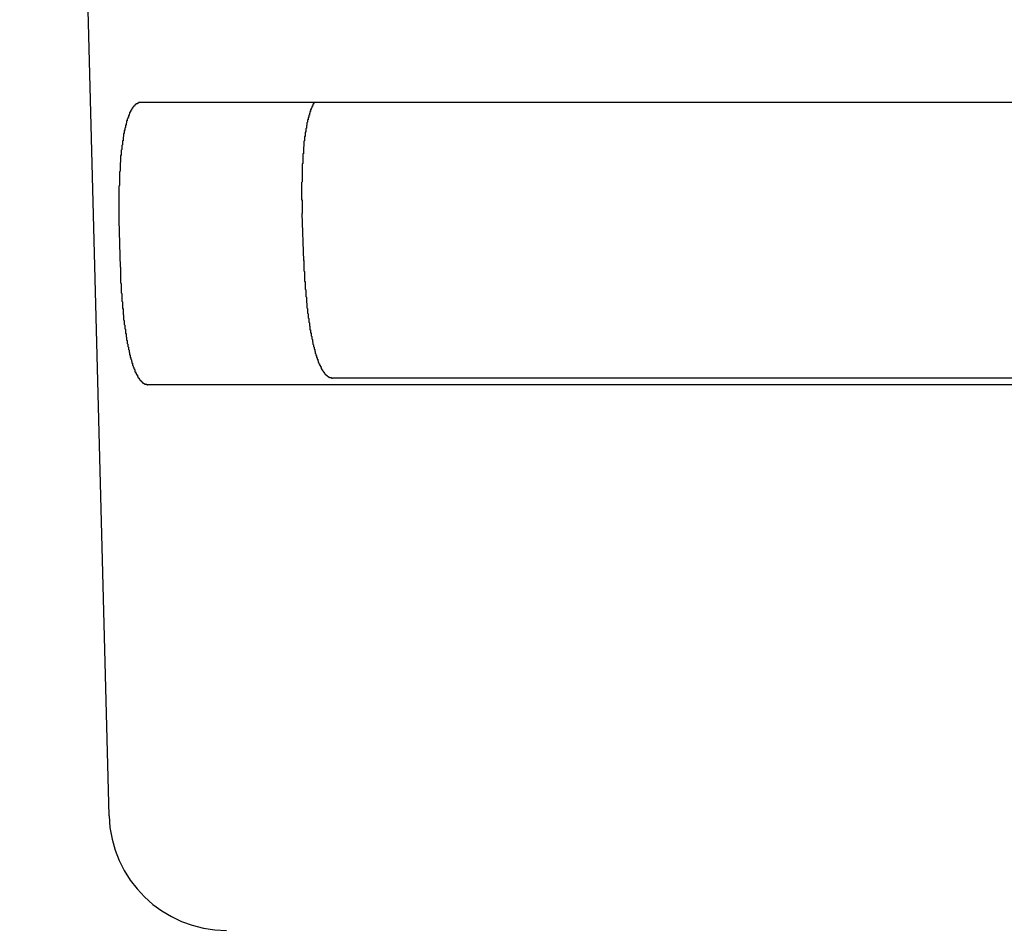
# Model space of a CAD drawing. Extents: x 85.2 to 97.4, y 23.1 to 30.3.
# Tile 29 of 43: x 92.823 to 92.988, y 24.448 to 24.601. Entities that reach past the tile are written whole.
import ezdxf

# ---------------------------------------------------------------- set-up
doc = ezdxf.new("R2010")
doc.units = 0
doc.header["$LTSCALE"] = 0.5
doc.layers.add('BODY', color=1, linetype='CONTINUOUS')

msp = doc.modelspace()

# ---------------------------------------------------------------- linework, layer by layer
at = {"layer": 'BODY'}
for p, q in [((92.83837, 24.46728), (92.8234, 25.03918)), ((93.39269, 24.5868), (92.84364, 24.5868)), ((92.84025, 24.55919), (92.84005, 24.56709)), ((92.87098, 24.56028), (92.87071, 24.56818)), ((93.36052, 24.54063), (92.87582, 24.54063)), ((92.84484, 24.53954), (93.39149, 24.53954))]:
    msp.add_line(p, q, dxfattribs=at)
for points in [[(92.8436, 24.5868, 0), (92.8436, 24.5868, 0), (92.8436, 24.5868, 0), (92.8436, 24.5868, 0), (92.8436, 24.5868, 0), (92.8435, 24.5868, 0), (92.8435, 24.5868, 0), (92.8435, 24.5868, 0), (92.8435, 24.5868, 0), (92.8435, 24.5868, 0), (92.8435, 24.5868, 0), (92.8434, 24.5868, 0), (92.8434, 24.5868, 0), (92.8434, 24.5868, 0), (92.8434, 24.5868, 0), (92.8434, 24.5868, 0), (92.8433, 24.5868, 0), (92.8433, 24.5867, 0), (92.8433, 24.5867, 0), (92.8433, 24.5867, 0), (92.8433, 24.5867, 0), (92.8432, 24.5867, 0), (92.8432, 24.5867, 0), (92.8432, 24.5867, 0), (92.8432, 24.5867, 0), (92.8432, 24.5867, 0), (92.8431, 24.5867, 0), (92.8431, 24.5867, 0), (92.8431, 24.5867, 0), (92.8431, 24.5867, 0), (92.8431, 24.5866, 0), (92.8431, 24.5866, 0), (92.843, 24.5866, 0), (92.843, 24.5866, 0), (92.843, 24.5866, 0), (92.843, 24.5866, 0), (92.843, 24.5866, 0), (92.8429, 24.5866, 0), (92.8429, 24.5866, 0), (92.8429, 24.5865, 0), (92.8429, 24.5865, 0), (92.8429, 24.5865, 0), (92.8429, 24.5865, 0), (92.8428, 24.5865, 0), (92.8428, 24.5865, 0), (92.8428, 24.5865, 0), (92.8428, 24.5864, 0), (92.8428, 24.5864, 0), (92.8427, 24.5864, 0), (92.8427, 24.5864, 0), (92.8427, 24.5864, 0), (92.8427, 24.5864, 0), (92.8427, 24.5864, 0), (92.8427, 24.5863, 0), (92.8426, 24.5863, 0), (92.8426, 24.5863, 0), (92.8426, 24.5863, 0), (92.8426, 24.5863, 0), (92.8426, 24.5862, 0), (92.8426, 24.5862, 0), (92.8425, 24.5862, 0), (92.8425, 24.5862, 0), (92.8425, 24.5862, 0), (92.8425, 24.5861, 0), (92.8425, 24.5861, 0), (92.8425, 24.5861, 0), (92.8424, 24.5861, 0), (92.8424, 24.5861, 0), (92.8424, 24.586, 0), (92.8424, 24.586, 0), (92.8424, 24.586, 0), (92.8424, 24.586, 0), (92.8423, 24.5859, 0), (92.8423, 24.5859, 0), (92.8423, 24.5859, 0), (92.8423, 24.5859, 0), (92.8423, 24.5859, 0), (92.8423, 24.5858, 0), (92.8422, 24.5858, 0), (92.8422, 24.5858, 0), (92.8422, 24.5857, 0), (92.8422, 24.5857, 0), (92.8422, 24.5857, 0), (92.8422, 24.5857, 0), (92.8421, 24.5856, 0), (92.8421, 24.5856, 0), (92.8421, 24.5856, 0), (92.8421, 24.5856, 0), (92.8421, 24.5855, 0), (92.8421, 24.5855, 0), (92.842, 24.5855, 0), (92.842, 24.5854, 0), (92.842, 24.5854, 0), (92.842, 24.5854, 0), (92.842, 24.5854, 0), (92.842, 24.5853, 0), (92.842, 24.5853, 0), (92.8419, 24.5853, 0), (92.8419, 24.5852, 0), (92.8419, 24.5852, 0), (92.8419, 24.5852, 0), (92.8419, 24.5851, 0), (92.8419, 24.5851, 0), (92.8418, 24.5851, 0), (92.8418, 24.585, 0), (92.8418, 24.585, 0), (92.8418, 24.585, 0), (92.8418, 24.5849, 0), (92.8418, 24.5849, 0), (92.8418, 24.5849, 0), (92.8417, 24.5848, 0), (92.8417, 24.5848, 0), (92.8417, 24.5848, 0), (92.8417, 24.5847, 0), (92.8417, 24.5847, 0), (92.8417, 24.5847, 0), (92.8417, 24.5846, 0), (92.8416, 24.5846, 0), (92.8416, 24.5845, 0), (92.8416, 24.5845, 0), (92.8416, 24.5845, 0), (92.8416, 24.5844, 0), (92.8416, 24.5844, 0), (92.8416, 24.5843, 0), (92.8415, 24.5843, 0), (92.8415, 24.5843, 0), (92.8415, 24.5842, 0), (92.8415, 24.5842, 0), (92.8415, 24.5842, 0), (92.8415, 24.5841, 0), (92.8415, 24.5841, 0), (92.8414, 24.584, 0), (92.8414, 24.584, 0), (92.8414, 24.5839, 0), (92.8414, 24.5839, 0), (92.8414, 24.5839, 0), (92.8414, 24.5838, 0), (92.8414, 24.5838, 0), (92.8414, 24.5837, 0), (92.8413, 24.5837, 0), (92.8413, 24.5836, 0), (92.8413, 24.5836, 0), (92.8413, 24.5836, 0), (92.8413, 24.5835, 0), (92.8413, 24.5835, 0), (92.8413, 24.5834, 0), (92.8413, 24.5834, 0), (92.8412, 24.5833, 0), (92.8412, 24.5833, 0), (92.8412, 24.5832, 0), (92.8412, 24.5832, 0), (92.8412, 24.5831, 0), (92.8412, 24.5831, 0), (92.8412, 24.5831, 0), (92.8412, 24.583, 0), (92.8411, 24.583, 0), (92.8411, 24.5829, 0), (92.8411, 24.5829, 0), (92.8411, 24.5828, 0), (92.8411, 24.5828, 0), (92.8411, 24.5827, 0), (92.8411, 24.5827, 0), (92.8411, 24.5826, 0), (92.8411, 24.5826, 0), (92.841, 24.5825, 0), (92.841, 24.5825, 0), (92.841, 24.5824, 0), (92.841, 24.5824, 0), (92.841, 24.5823, 0), (92.841, 24.5823, 0), (92.841, 24.5822, 0), (92.841, 24.5822, 0), (92.841, 24.5821, 0), (92.8409, 24.5821, 0), (92.8409, 24.582, 0), (92.8409, 24.5819, 0), (92.8409, 24.5819, 0), (92.8409, 24.5818, 0), (92.8409, 24.5818, 0), (92.8409, 24.5817, 0), (92.8409, 24.5817, 0), (92.8409, 24.5816, 0), (92.8408, 24.5816, 0), (92.8408, 24.5815, 0), (92.8408, 24.5815, 0), (92.8408, 24.5814, 0), (92.8408, 24.5813, 0), (92.8408, 24.5813, 0), (92.8408, 24.5812, 0), (92.8408, 24.5812, 0), (92.8408, 24.5811, 0), (92.8408, 24.5811, 0), (92.8407, 24.581, 0), (92.8407, 24.581, 0), (92.8407, 24.5809, 0), (92.8407, 24.5808, 0), (92.8407, 24.5808, 0), (92.8407, 24.5807, 0), (92.8407, 24.5807, 0), (92.8407, 24.5806, 0), (92.8407, 24.5805, 0), (92.8407, 24.5805, 0), (92.8407, 24.5804, 0), (92.8406, 24.5804, 0), (92.8406, 24.5803, 0), (92.8406, 24.5802, 0), (92.8406, 24.5802, 0), (92.8406, 24.5801, 0), (92.8406, 24.5801, 0), (92.8406, 24.58, 0), (92.8406, 24.5799, 0), (92.8406, 24.5799, 0), (92.8406, 24.5798, 0), (92.8406, 24.5798, 0), (92.8406, 24.5797, 0), (92.8405, 24.5796, 0), (92.8405, 24.5796, 0), (92.8405, 24.5795, 0), (92.8405, 24.5794, 0), (92.8405, 24.5794, 0), (92.8405, 24.5793, 0), (92.8405, 24.5793, 0), (92.8405, 24.5792, 0), (92.8405, 24.5791, 0), (92.8405, 24.5791, 0), (92.8405, 24.579, 0), (92.8405, 24.5789, 0), (92.8405, 24.5789, 0), (92.8404, 24.5788, 0), (92.8404, 24.5787, 0), (92.8404, 24.5787, 0), (92.8404, 24.5786, 0), (92.8404, 24.5785, 0), (92.8404, 24.5785, 0), (92.8404, 24.5784, 0), (92.8404, 24.5783, 0), (92.8404, 24.5783, 0), (92.8404, 24.5782, 0), (92.8404, 24.5781, 0), (92.8404, 24.5781, 0), (92.8404, 24.578, 0), (92.8404, 24.5779, 0), (92.8403, 24.5779, 0), (92.8403, 24.5778, 0), (92.8403, 24.5777, 0), (92.8403, 24.5777, 0), (92.8403, 24.5776, 0), (92.8403, 24.5775, 0), (92.8403, 24.5775, 0), (92.8403, 24.5774, 0), (92.8403, 24.5773, 0), (92.8403, 24.5773, 0), (92.8403, 24.5772, 0), (92.8403, 24.5771, 0), (92.8403, 24.5771, 0), (92.8403, 24.577, 0), (92.8403, 24.5769, 0), (92.8403, 24.5768, 0), (92.8403, 24.5768, 0), (92.8402, 24.5767, 0), (92.8402, 24.5766, 0), (92.8402, 24.5766, 0), (92.8402, 24.5765, 0), (92.8402, 24.5764, 0), (92.8402, 24.5764, 0), (92.8402, 24.5763, 0), (92.8402, 24.5762, 0), (92.8402, 24.5761, 0), (92.8402, 24.5761, 0), (92.8402, 24.576, 0), (92.8402, 24.5759, 0), (92.8402, 24.5758, 0), (92.8402, 24.5758, 0), (92.8402, 24.5757, 0), (92.8402, 24.5756, 0), (92.8402, 24.5756, 0), (92.8402, 24.5755, 0), (92.8402, 24.5754, 0), (92.8402, 24.5753, 0), (92.8402, 24.5753, 0), (92.8401, 24.5752, 0), (92.8401, 24.5751, 0), (92.8401, 24.575, 0), (92.8401, 24.575, 0), (92.8401, 24.5749, 0), (92.8401, 24.5748, 0), (92.8401, 24.5747, 0), (92.8401, 24.5747, 0), (92.8401, 24.5746, 0), (92.8401, 24.5745, 0), (92.8401, 24.5744, 0), (92.8401, 24.5744, 0), (92.8401, 24.5743, 0), (92.8401, 24.5742, 0), (92.8401, 24.5741, 0), (92.8401, 24.5741, 0), (92.8401, 24.574, 0), (92.8401, 24.5739, 0), (92.8401, 24.5738, 0), (92.8401, 24.5738, 0), (92.8401, 24.5737, 0), (92.8401, 24.5736, 0), (92.8401, 24.5735, 0), (92.8401, 24.5735, 0), (92.8401, 24.5734, 0), (92.8401, 24.5733, 0), (92.8401, 24.5732, 0), (92.8401, 24.5732, 0), (92.8401, 24.5731, 0), (92.8401, 24.573, 0), (92.8401, 24.5729, 0), (92.84, 24.5728, 0), (92.84, 24.5728, 0), (92.84, 24.5727, 0), (92.84, 24.5726, 0), (92.84, 24.5725, 0), (92.84, 24.5725, 0), (92.84, 24.5724, 0), (92.84, 24.5723, 0), (92.84, 24.5722, 0), (92.84, 24.5721, 0), (92.84, 24.5721, 0), (92.84, 24.572, 0), (92.84, 24.5719, 0), (92.84, 24.5718, 0), (92.84, 24.5717, 0), (92.84, 24.5717, 0), (92.84, 24.5716, 0), (92.84, 24.5715, 0), (92.84, 24.5714, 0), (92.84, 24.5714, 0), (92.84, 24.5713, 0), (92.84, 24.5712, 0), (92.84, 24.5711, 0), (92.84, 24.571, 0), (92.84, 24.571, 0), (92.84, 24.5709, 0), (92.84, 24.5708, 0), (92.84, 24.5707, 0), (92.84, 24.5706, 0), (92.84, 24.5706, 0), (92.84, 24.5705, 0), (92.84, 24.5704, 0), (92.84, 24.5703, 0), (92.84, 24.5702, 0), (92.84, 24.5702, 0), (92.84, 24.5701, 0), (92.84, 24.57, 0), (92.84, 24.5699, 0), (92.84, 24.5698, 0), (92.84, 24.5698, 0), (92.84, 24.5697, 0), (92.84, 24.5696, 0), (92.84, 24.5695, 0), (92.84, 24.5694, 0), (92.84, 24.5694, 0), (92.84, 24.5693, 0), (92.84, 24.5692, 0), (92.84, 24.5691, 0), (92.84, 24.569, 0), (92.84, 24.569, 0), (92.84, 24.5689, 0), (92.84, 24.5688, 0), (92.84, 24.5687, 0), (92.84, 24.5686, 0), (92.84, 24.5685, 0), (92.84, 24.5685, 0), (92.84, 24.5684, 0), (92.84, 24.5683, 0), (92.84, 24.5682, 0), (92.84, 24.5681, 0), (92.84, 24.5681, 0), (92.84, 24.568, 0), (92.84, 24.5679, 0), (92.84, 24.5678, 0), (92.84, 24.5677, 0), (92.84, 24.5677, 0), (92.84, 24.5676, 0), (92.84, 24.5675, 0), (92.84, 24.5674, 0), (92.84, 24.5673, 0), (92.84, 24.5673, 0), (92.84, 24.5672, 0), (92.84, 24.5671, 0)], [(92.8727, 24.5868, 0), (92.8727, 24.5868, 0), (92.8727, 24.5868, 0), (92.8727, 24.5867, 0), (92.8727, 24.5867, 0), (92.8727, 24.5867, 0), (92.8726, 24.5867, 0), (92.8726, 24.5866, 0), (92.8726, 24.5866, 0), (92.8726, 24.5866, 0), (92.8726, 24.5866, 0), (92.8726, 24.5866, 0), (92.8726, 24.5865, 0), (92.8726, 24.5865, 0), (92.8725, 24.5865, 0), (92.8725, 24.5865, 0), (92.8725, 24.5864, 0), (92.8725, 24.5864, 0), (92.8725, 24.5864, 0), (92.8725, 24.5864, 0), (92.8725, 24.5863, 0), (92.8725, 24.5863, 0), (92.8724, 24.5863, 0), (92.8724, 24.5863, 0), (92.8724, 24.5862, 0), (92.8724, 24.5862, 0), (92.8724, 24.5862, 0), (92.8724, 24.5862, 0), (92.8724, 24.5861, 0), (92.8724, 24.5861, 0), (92.8723, 24.5861, 0), (92.8723, 24.5861, 0), (92.8723, 24.586, 0), (92.8723, 24.586, 0), (92.8723, 24.586, 0), (92.8723, 24.586, 0), (92.8723, 24.5859, 0), (92.8723, 24.5859, 0), (92.8723, 24.5859, 0), (92.8722, 24.5858, 0), (92.8722, 24.5858, 0), (92.8722, 24.5858, 0), (92.8722, 24.5858, 0), (92.8722, 24.5857, 0), (92.8722, 24.5857, 0), (92.8722, 24.5857, 0), (92.8722, 24.5856, 0), (92.8722, 24.5856, 0), (92.8721, 24.5856, 0), (92.8721, 24.5855, 0), (92.8721, 24.5855, 0), (92.8721, 24.5855, 0), (92.8721, 24.5855, 0), (92.8721, 24.5854, 0), (92.8721, 24.5854, 0), (92.8721, 24.5854, 0), (92.8721, 24.5853, 0), (92.872, 24.5853, 0), (92.872, 24.5853, 0), (92.872, 24.5852, 0), (92.872, 24.5852, 0), (92.872, 24.5852, 0), (92.872, 24.5851, 0), (92.872, 24.5851, 0), (92.872, 24.5851, 0), (92.872, 24.585, 0), (92.872, 24.585, 0), (92.8719, 24.585, 0), (92.8719, 24.5849, 0), (92.8719, 24.5849, 0), (92.8719, 24.5849, 0), (92.8719, 24.5848, 0), (92.8719, 24.5848, 0), (92.8719, 24.5848, 0), (92.8719, 24.5847, 0), (92.8719, 24.5847, 0), (92.8718, 24.5847, 0), (92.8718, 24.5846, 0), (92.8718, 24.5846, 0), (92.8718, 24.5846, 0), (92.8718, 24.5845, 0), (92.8718, 24.5845, 0), (92.8718, 24.5845, 0), (92.8718, 24.5844, 0), (92.8718, 24.5844, 0), (92.8718, 24.5844, 0), (92.8718, 24.5843, 0), (92.8717, 24.5843, 0), (92.8717, 24.5842, 0), (92.8717, 24.5842, 0), (92.8717, 24.5842, 0), (92.8717, 24.5841, 0), (92.8717, 24.5841, 0), (92.8717, 24.5841, 0), (92.8717, 24.584, 0), (92.8717, 24.584, 0), (92.8717, 24.5839, 0), (92.8717, 24.5839, 0), (92.8716, 24.5839, 0), (92.8716, 24.5838, 0), (92.8716, 24.5838, 0), (92.8716, 24.5838, 0), (92.8716, 24.5837, 0), (92.8716, 24.5837, 0), (92.8716, 24.5836, 0), (92.8716, 24.5836, 0), (92.8716, 24.5836, 0), (92.8716, 24.5835, 0), (92.8716, 24.5835, 0), (92.8715, 24.5834, 0), (92.8715, 24.5834, 0), (92.8715, 24.5834, 0), (92.8715, 24.5833, 0), (92.8715, 24.5833, 0), (92.8715, 24.5832, 0), (92.8715, 24.5832, 0), (92.8715, 24.5832, 0), (92.8715, 24.5831, 0), (92.8715, 24.5831, 0), (92.8715, 24.583, 0), (92.8715, 24.583, 0), (92.8714, 24.5829, 0), (92.8714, 24.5829, 0), (92.8714, 24.5829, 0), (92.8714, 24.5828, 0), (92.8714, 24.5828, 0), (92.8714, 24.5827, 0), (92.8714, 24.5827, 0), (92.8714, 24.5826, 0), (92.8714, 24.5826, 0), (92.8714, 24.5826, 0), (92.8714, 24.5825, 0), (92.8714, 24.5825, 0), (92.8713, 24.5824, 0), (92.8713, 24.5824, 0), (92.8713, 24.5823, 0), (92.8713, 24.5823, 0), (92.8713, 24.5822, 0), (92.8713, 24.5822, 0), (92.8713, 24.5822, 0), (92.8713, 24.5821, 0), (92.8713, 24.5821, 0), (92.8713, 24.582, 0), (92.8713, 24.582, 0), (92.8713, 24.5819, 0), (92.8713, 24.5819, 0), (92.8713, 24.5818, 0), (92.8712, 24.5818, 0), (92.8712, 24.5817, 0), (92.8712, 24.5817, 0), (92.8712, 24.5817, 0), (92.8712, 24.5816, 0), (92.8712, 24.5816, 0), (92.8712, 24.5815, 0), (92.8712, 24.5815, 0), (92.8712, 24.5814, 0), (92.8712, 24.5814, 0), (92.8712, 24.5813, 0), (92.8712, 24.5813, 0), (92.8712, 24.5812, 0), (92.8712, 24.5812, 0), (92.8712, 24.5811, 0), (92.8711, 24.5811, 0), (92.8711, 24.581, 0), (92.8711, 24.581, 0), (92.8711, 24.5809, 0), (92.8711, 24.5809, 0), (92.8711, 24.5808, 0), (92.8711, 24.5808, 0), (92.8711, 24.5808, 0), (92.8711, 24.5807, 0), (92.8711, 24.5807, 0), (92.8711, 24.5806, 0), (92.8711, 24.5806, 0), (92.8711, 24.5805, 0), (92.8711, 24.5805, 0), (92.8711, 24.5804, 0), (92.8711, 24.5804, 0), (92.871, 24.5803, 0), (92.871, 24.5803, 0), (92.871, 24.5802, 0), (92.871, 24.5802, 0), (92.871, 24.5801, 0), (92.871, 24.5801, 0), (92.871, 24.58, 0), (92.871, 24.58, 0), (92.871, 24.5799, 0), (92.871, 24.5798, 0), (92.871, 24.5798, 0), (92.871, 24.5797, 0), (92.871, 24.5797, 0), (92.871, 24.5796, 0), (92.871, 24.5796, 0), (92.871, 24.5795, 0), (92.871, 24.5795, 0), (92.871, 24.5794, 0), (92.871, 24.5794, 0), (92.8709, 24.5793, 0), (92.8709, 24.5793, 0), (92.8709, 24.5792, 0), (92.8709, 24.5792, 0), (92.8709, 24.5791, 0), (92.8709, 24.5791, 0), (92.8709, 24.579, 0), (92.8709, 24.579, 0), (92.8709, 24.5789, 0), (92.8709, 24.5789, 0), (92.8709, 24.5788, 0), (92.8709, 24.5787, 0), (92.8709, 24.5787, 0), (92.8709, 24.5786, 0), (92.8709, 24.5786, 0), (92.8709, 24.5785, 0), (92.8709, 24.5785, 0), (92.8709, 24.5784, 0), (92.8709, 24.5784, 0), (92.8709, 24.5783, 0), (92.8709, 24.5783, 0), (92.8709, 24.5782, 0), (92.8708, 24.5782, 0), (92.8708, 24.5781, 0), (92.8708, 24.578, 0), (92.8708, 24.578, 0), (92.8708, 24.5779, 0), (92.8708, 24.5779, 0), (92.8708, 24.5778, 0), (92.8708, 24.5778, 0), (92.8708, 24.5777, 0), (92.8708, 24.5777, 0), (92.8708, 24.5776, 0), (92.8708, 24.5775, 0), (92.8708, 24.5775, 0), (92.8708, 24.5774, 0), (92.8708, 24.5774, 0), (92.8708, 24.5773, 0), (92.8708, 24.5773, 0), (92.8708, 24.5772, 0), (92.8708, 24.5771, 0), (92.8708, 24.5771, 0), (92.8708, 24.577, 0), (92.8708, 24.577, 0), (92.8708, 24.5769, 0), (92.8708, 24.5769, 0), (92.8708, 24.5768, 0), (92.8708, 24.5767, 0), (92.8708, 24.5767, 0), (92.8708, 24.5766, 0), (92.8708, 24.5766, 0), (92.8707, 24.5765, 0), (92.8707, 24.5765, 0), (92.8707, 24.5764, 0), (92.8707, 24.5763, 0), (92.8707, 24.5763, 0), (92.8707, 24.5762, 0), (92.8707, 24.5762, 0), (92.8707, 24.5761, 0), (92.8707, 24.5761, 0), (92.8707, 24.576, 0), (92.8707, 24.5759, 0), (92.8707, 24.5759, 0), (92.8707, 24.5758, 0), (92.8707, 24.5758, 0), (92.8707, 24.5757, 0), (92.8707, 24.5756, 0), (92.8707, 24.5756, 0), (92.8707, 24.5755, 0), (92.8707, 24.5755, 0), (92.8707, 24.5754, 0), (92.8707, 24.5753, 0), (92.8707, 24.5753, 0), (92.8707, 24.5752, 0), (92.8707, 24.5752, 0), (92.8707, 24.5751, 0), (92.8707, 24.575, 0), (92.8707, 24.575, 0), (92.8707, 24.5749, 0), (92.8707, 24.5749, 0), (92.8707, 24.5748, 0), (92.8707, 24.5747, 0), (92.8707, 24.5747, 0), (92.8707, 24.5746, 0), (92.8707, 24.5746, 0), (92.8707, 24.5745, 0), (92.8707, 24.5744, 0), (92.8707, 24.5744, 0), (92.8707, 24.5743, 0), (92.8707, 24.5743, 0), (92.8707, 24.5742, 0), (92.8707, 24.5741, 0), (92.8707, 24.5741, 0), (92.8707, 24.574, 0), (92.8707, 24.574, 0), (92.8707, 24.5739, 0), (92.8707, 24.5738, 0), (92.8707, 24.5738, 0), (92.8707, 24.5737, 0), (92.8707, 24.5737, 0), (92.8707, 24.5736, 0), (92.8707, 24.5735, 0), (92.8707, 24.5735, 0), (92.8706, 24.5734, 0), (92.8706, 24.5733, 0), (92.8706, 24.5733, 0), (92.8706, 24.5732, 0), (92.8706, 24.5732, 0), (92.8706, 24.5731, 0), (92.8706, 24.573, 0), (92.8706, 24.573, 0), (92.8706, 24.5729, 0), (92.8706, 24.5729, 0), (92.8706, 24.5728, 0), (92.8706, 24.5727, 0), (92.8706, 24.5727, 0), (92.8706, 24.5726, 0), (92.8706, 24.5725, 0), (92.8706, 24.5725, 0), (92.8706, 24.5724, 0), (92.8706, 24.5724, 0), (92.8706, 24.5723, 0), (92.8706, 24.5722, 0), (92.8706, 24.5722, 0), (92.8706, 24.5721, 0), (92.8706, 24.572, 0), (92.8706, 24.572, 0), (92.8706, 24.5719, 0), (92.8706, 24.5719, 0), (92.8706, 24.5718, 0), (92.8706, 24.5717, 0), (92.8706, 24.5717, 0), (92.8706, 24.5716, 0), (92.8706, 24.5715, 0), (92.8706, 24.5715, 0), (92.8706, 24.5714, 0), (92.8706, 24.5714, 0), (92.8706, 24.5713, 0), (92.8706, 24.5712, 0), (92.8706, 24.5712, 0), (92.8706, 24.5711, 0), (92.8706, 24.571, 0), (92.8706, 24.571, 0), (92.8706, 24.5709, 0), (92.8706, 24.5708, 0), (92.8706, 24.5708, 0), (92.8706, 24.5707, 0), (92.8706, 24.5707, 0), (92.8706, 24.5706, 0), (92.8706, 24.5705, 0), (92.8707, 24.5705, 0), (92.8707, 24.5704, 0), (92.8707, 24.5703, 0), (92.8707, 24.5703, 0), (92.8707, 24.5702, 0), (92.8707, 24.5702, 0), (92.8707, 24.5701, 0), (92.8707, 24.57, 0), (92.8707, 24.57, 0), (92.8707, 24.5699, 0), (92.8707, 24.5698, 0), (92.8707, 24.5698, 0), (92.8707, 24.5697, 0), (92.8707, 24.5696, 0), (92.8707, 24.5696, 0), (92.8707, 24.5695, 0), (92.8707, 24.5695, 0), (92.8707, 24.5694, 0), (92.8707, 24.5693, 0), (92.8707, 24.5693, 0), (92.8707, 24.5692, 0), (92.8707, 24.5691, 0), (92.8707, 24.5691, 0), (92.8707, 24.569, 0), (92.8707, 24.5689, 0), (92.8707, 24.5689, 0), (92.8707, 24.5688, 0), (92.8707, 24.5688, 0), (92.8707, 24.5687, 0), (92.8707, 24.5686, 0), (92.8707, 24.5686, 0), (92.8707, 24.5685, 0), (92.8707, 24.5684, 0), (92.8707, 24.5684, 0), (92.8707, 24.5683, 0), (92.8707, 24.5682, 0), (92.8707, 24.5682, 0)], [(92.871, 24.5603, 0), (92.871, 24.5602, 0), (92.871, 24.5601, 0), (92.871, 24.56, 0), (92.871, 24.56, 0), (92.871, 24.5599, 0), (92.871, 24.5598, 0), (92.871, 24.5597, 0), (92.871, 24.5596, 0), (92.871, 24.5596, 0), (92.871, 24.5595, 0), (92.871, 24.5594, 0), (92.871, 24.5593, 0), (92.871, 24.5592, 0), (92.871, 24.5591, 0), (92.871, 24.5591, 0), (92.871, 24.559, 0), (92.871, 24.5589, 0), (92.871, 24.5588, 0), (92.871, 24.5587, 0), (92.871, 24.5587, 0), (92.871, 24.5586, 0), (92.8711, 24.5585, 0), (92.8711, 24.5584, 0), (92.8711, 24.5583, 0), (92.8711, 24.5583, 0), (92.8711, 24.5582, 0), (92.8711, 24.5581, 0), (92.8711, 24.558, 0), (92.8711, 24.5579, 0), (92.8711, 24.5579, 0), (92.8711, 24.5578, 0), (92.8711, 24.5577, 0), (92.8711, 24.5576, 0), (92.8711, 24.5575, 0), (92.8711, 24.5575, 0), (92.8711, 24.5574, 0), (92.8711, 24.5573, 0), (92.8711, 24.5572, 0), (92.8711, 24.5571, 0), (92.8711, 24.5571, 0), (92.8711, 24.557, 0), (92.8711, 24.5569, 0), (92.8711, 24.5568, 0), (92.8712, 24.5568, 0), (92.8712, 24.5567, 0), (92.8712, 24.5566, 0), (92.8712, 24.5565, 0), (92.8712, 24.5564, 0), (92.8712, 24.5564, 0), (92.8712, 24.5563, 0), (92.8712, 24.5562, 0), (92.8712, 24.5561, 0), (92.8712, 24.556, 0), (92.8712, 24.556, 0), (92.8712, 24.5559, 0), (92.8712, 24.5558, 0), (92.8712, 24.5557, 0), (92.8712, 24.5557, 0), (92.8712, 24.5556, 0), (92.8712, 24.5555, 0), (92.8713, 24.5554, 0), (92.8713, 24.5553, 0), (92.8713, 24.5553, 0), (92.8713, 24.5552, 0), (92.8713, 24.5551, 0), (92.8713, 24.555, 0), (92.8713, 24.555, 0), (92.8713, 24.5549, 0), (92.8713, 24.5548, 0), (92.8713, 24.5547, 0), (92.8713, 24.5546, 0), (92.8713, 24.5546, 0), (92.8713, 24.5545, 0), (92.8713, 24.5544, 0), (92.8713, 24.5543, 0), (92.8713, 24.5543, 0), (92.8714, 24.5542, 0), (92.8714, 24.5541, 0), (92.8714, 24.554, 0), (92.8714, 24.554, 0), (92.8714, 24.5539, 0), (92.8714, 24.5538, 0), (92.8714, 24.5537, 0), (92.8714, 24.5536, 0), (92.8714, 24.5536, 0), (92.8714, 24.5535, 0), (92.8714, 24.5534, 0), (92.8714, 24.5533, 0), (92.8714, 24.5533, 0), (92.8715, 24.5532, 0), (92.8715, 24.5531, 0), (92.8715, 24.553, 0), (92.8715, 24.553, 0), (92.8715, 24.5529, 0), (92.8715, 24.5528, 0), (92.8715, 24.5527, 0), (92.8715, 24.5527, 0), (92.8715, 24.5526, 0), (92.8715, 24.5525, 0), (92.8715, 24.5524, 0), (92.8715, 24.5524, 0), (92.8716, 24.5523, 0), (92.8716, 24.5522, 0), (92.8716, 24.5522, 0), (92.8716, 24.5521, 0), (92.8716, 24.552, 0), (92.8716, 24.5519, 0), (92.8716, 24.5519, 0), (92.8716, 24.5518, 0), (92.8716, 24.5517, 0), (92.8716, 24.5516, 0), (92.8716, 24.5516, 0), (92.8716, 24.5515, 0), (92.8717, 24.5514, 0), (92.8717, 24.5514, 0), (92.8717, 24.5513, 0), (92.8717, 24.5512, 0), (92.8717, 24.5511, 0), (92.8717, 24.5511, 0), (92.8717, 24.551, 0), (92.8717, 24.5509, 0), (92.8717, 24.5509, 0), (92.8717, 24.5508, 0), (92.8717, 24.5507, 0), (92.8718, 24.5506, 0), (92.8718, 24.5506, 0), (92.8718, 24.5505, 0), (92.8718, 24.5504, 0), (92.8718, 24.5504, 0), (92.8718, 24.5503, 0), (92.8718, 24.5502, 0), (92.8718, 24.5502, 0), (92.8718, 24.5501, 0), (92.8718, 24.55, 0), (92.8719, 24.5499, 0), (92.8719, 24.5499, 0), (92.8719, 24.5498, 0), (92.8719, 24.5497, 0), (92.8719, 24.5497, 0), (92.8719, 24.5496, 0), (92.8719, 24.5495, 0), (92.8719, 24.5495, 0), (92.8719, 24.5494, 0), (92.872, 24.5493, 0), (92.872, 24.5493, 0), (92.872, 24.5492, 0), (92.872, 24.5491, 0), (92.872, 24.5491, 0), (92.872, 24.549, 0), (92.872, 24.5489, 0), (92.872, 24.5489, 0), (92.872, 24.5488, 0), (92.872, 24.5487, 0), (92.8721, 24.5487, 0), (92.8721, 24.5486, 0), (92.8721, 24.5486, 0), (92.8721, 24.5485, 0), (92.8721, 24.5484, 0), (92.8721, 24.5484, 0), (92.8721, 24.5483, 0), (92.8721, 24.5482, 0), (92.8722, 24.5482, 0), (92.8722, 24.5481, 0), (92.8722, 24.548, 0), (92.8722, 24.548, 0), (92.8722, 24.5479, 0), (92.8722, 24.5479, 0), (92.8722, 24.5478, 0), (92.8722, 24.5477, 0), (92.8722, 24.5477, 0), (92.8723, 24.5476, 0), (92.8723, 24.5475, 0), (92.8723, 24.5475, 0), (92.8723, 24.5474, 0), (92.8723, 24.5474, 0), (92.8723, 24.5473, 0), (92.8723, 24.5472, 0), (92.8723, 24.5472, 0), (92.8724, 24.5471, 0), (92.8724, 24.5471, 0), (92.8724, 24.547, 0), (92.8724, 24.5469, 0), (92.8724, 24.5469, 0), (92.8724, 24.5468, 0), (92.8724, 24.5468, 0), (92.8724, 24.5467, 0), (92.8725, 24.5466, 0), (92.8725, 24.5466, 0), (92.8725, 24.5465, 0), (92.8725, 24.5465, 0), (92.8725, 24.5464, 0), (92.8725, 24.5464, 0), (92.8725, 24.5463, 0), (92.8726, 24.5462, 0), (92.8726, 24.5462, 0), (92.8726, 24.5461, 0), (92.8726, 24.5461, 0), (92.8726, 24.546, 0), (92.8726, 24.546, 0), (92.8726, 24.5459, 0), (92.8726, 24.5459, 0), (92.8727, 24.5458, 0), (92.8727, 24.5457, 0), (92.8727, 24.5457, 0), (92.8727, 24.5456, 0), (92.8727, 24.5456, 0), (92.8727, 24.5455, 0), (92.8727, 24.5455, 0), (92.8728, 24.5454, 0), (92.8728, 24.5454, 0), (92.8728, 24.5453, 0), (92.8728, 24.5453, 0), (92.8728, 24.5452, 0), (92.8728, 24.5452, 0), (92.8728, 24.5451, 0), (92.8729, 24.5451, 0), (92.8729, 24.545, 0), (92.8729, 24.545, 0), (92.8729, 24.5449, 0), (92.8729, 24.5449, 0), (92.8729, 24.5448, 0), (92.8729, 24.5448, 0), (92.873, 24.5447, 0), (92.873, 24.5447, 0), (92.873, 24.5446, 0), (92.873, 24.5446, 0), (92.873, 24.5445, 0), (92.873, 24.5445, 0), (92.873, 24.5444, 0), (92.8731, 24.5444, 0), (92.8731, 24.5443, 0), (92.8731, 24.5443, 0), (92.8731, 24.5442, 0), (92.8731, 24.5442, 0), (92.8731, 24.5441, 0), (92.8732, 24.5441, 0), (92.8732, 24.5441, 0), (92.8732, 24.544, 0), (92.8732, 24.544, 0), (92.8732, 24.5439, 0), (92.8732, 24.5439, 0), (92.8732, 24.5438, 0), (92.8733, 24.5438, 0), (92.8733, 24.5437, 0), (92.8733, 24.5437, 0), (92.8733, 24.5437, 0), (92.8733, 24.5436, 0), (92.8733, 24.5436, 0), (92.8734, 24.5435, 0), (92.8734, 24.5435, 0), (92.8734, 24.5434, 0), (92.8734, 24.5434, 0), (92.8734, 24.5434, 0), (92.8734, 24.5433, 0), (92.8734, 24.5433, 0), (92.8735, 24.5432, 0), (92.8735, 24.5432, 0), (92.8735, 24.5432, 0), (92.8735, 24.5431, 0), (92.8735, 24.5431, 0), (92.8735, 24.543, 0), (92.8736, 24.543, 0), (92.8736, 24.543, 0), (92.8736, 24.5429, 0), (92.8736, 24.5429, 0), (92.8736, 24.5429, 0), (92.8736, 24.5428, 0), (92.8737, 24.5428, 0), (92.8737, 24.5427, 0), (92.8737, 24.5427, 0), (92.8737, 24.5427, 0), (92.8737, 24.5426, 0), (92.8737, 24.5426, 0), (92.8738, 24.5426, 0), (92.8738, 24.5425, 0), (92.8738, 24.5425, 0), (92.8738, 24.5425, 0), (92.8738, 24.5424, 0), (92.8738, 24.5424, 0), (92.8739, 24.5424, 0), (92.8739, 24.5423, 0), (92.8739, 24.5423, 0), (92.8739, 24.5423, 0), (92.8739, 24.5422, 0), (92.874, 24.5422, 0), (92.874, 24.5422, 0), (92.874, 24.5421, 0), (92.874, 24.5421, 0), (92.874, 24.5421, 0), (92.874, 24.542, 0), (92.8741, 24.542, 0), (92.8741, 24.542, 0), (92.8741, 24.542, 0), (92.8741, 24.5419, 0), (92.8741, 24.5419, 0), (92.8741, 24.5419, 0), (92.8742, 24.5418, 0), (92.8742, 24.5418, 0), (92.8742, 24.5418, 0), (92.8742, 24.5418, 0), (92.8742, 24.5417, 0), (92.8743, 24.5417, 0), (92.8743, 24.5417, 0), (92.8743, 24.5417, 0), (92.8743, 24.5416, 0), (92.8743, 24.5416, 0), (92.8743, 24.5416, 0), (92.8744, 24.5416, 0), (92.8744, 24.5415, 0), (92.8744, 24.5415, 0), (92.8744, 24.5415, 0), (92.8744, 24.5415, 0), (92.8745, 24.5414, 0), (92.8745, 24.5414, 0), (92.8745, 24.5414, 0), (92.8745, 24.5414, 0), (92.8745, 24.5413, 0), (92.8746, 24.5413, 0), (92.8746, 24.5413, 0), (92.8746, 24.5413, 0), (92.8746, 24.5413, 0), (92.8746, 24.5412, 0), (92.8746, 24.5412, 0), (92.8747, 24.5412, 0), (92.8747, 24.5412, 0), (92.8747, 24.5412, 0), (92.8747, 24.5411, 0), (92.8747, 24.5411, 0), (92.8748, 24.5411, 0), (92.8748, 24.5411, 0), (92.8748, 24.5411, 0), (92.8748, 24.5411, 0), (92.8748, 24.541, 0), (92.8749, 24.541, 0), (92.8749, 24.541, 0), (92.8749, 24.541, 0), (92.8749, 24.541, 0), (92.8749, 24.541, 0), (92.8749, 24.541, 0), (92.875, 24.5409, 0), (92.875, 24.5409, 0), (92.875, 24.5409, 0), (92.875, 24.5409, 0), (92.875, 24.5409, 0), (92.8751, 24.5409, 0), (92.8751, 24.5409, 0), (92.8751, 24.5408, 0), (92.8751, 24.5408, 0), (92.8751, 24.5408, 0), (92.8752, 24.5408, 0), (92.8752, 24.5408, 0), (92.8752, 24.5408, 0), (92.8752, 24.5408, 0), (92.8752, 24.5408, 0), (92.8753, 24.5408, 0), (92.8753, 24.5408, 0), (92.8753, 24.5407, 0), (92.8753, 24.5407, 0), (92.8753, 24.5407, 0), (92.8754, 24.5407, 0), (92.8754, 24.5407, 0), (92.8754, 24.5407, 0), (92.8754, 24.5407, 0), (92.8754, 24.5407, 0), (92.8755, 24.5407, 0), (92.8755, 24.5407, 0), (92.8755, 24.5407, 0), (92.8755, 24.5407, 0), (92.8755, 24.5407, 0), (92.8756, 24.5407, 0), (92.8756, 24.5407, 0), (92.8756, 24.5407, 0), (92.8756, 24.5406, 0), (92.8756, 24.5406, 0), (92.8757, 24.5406, 0), (92.8757, 24.5406, 0), (92.8757, 24.5406, 0), (92.8757, 24.5406, 0), (92.8757, 24.5406, 0), (92.8758, 24.5406, 0), (92.8758, 24.5406, 0), (92.8758, 24.5406, 0), (92.8758, 24.5406, 0)], [(92.8403, 24.5592, 0), (92.8403, 24.5591, 0), (92.8403, 24.559, 0), (92.8403, 24.5589, 0), (92.8403, 24.5589, 0), (92.8403, 24.5588, 0), (92.8403, 24.5587, 0), (92.8403, 24.5586, 0), (92.8403, 24.5585, 0), (92.8403, 24.5585, 0), (92.8403, 24.5584, 0), (92.8403, 24.5583, 0), (92.8403, 24.5582, 0), (92.8403, 24.5581, 0), (92.8403, 24.5581, 0), (92.8403, 24.558, 0), (92.8403, 24.5579, 0), (92.8403, 24.5578, 0), (92.8403, 24.5577, 0), (92.8403, 24.5577, 0), (92.8403, 24.5576, 0), (92.8403, 24.5575, 0), (92.8403, 24.5574, 0), (92.8403, 24.5573, 0), (92.8403, 24.5573, 0), (92.8403, 24.5572, 0), (92.8403, 24.5571, 0), (92.8403, 24.557, 0), (92.8403, 24.5569, 0), (92.8403, 24.5569, 0), (92.8403, 24.5568, 0), (92.8403, 24.5567, 0), (92.8403, 24.5566, 0), (92.8404, 24.5565, 0), (92.8404, 24.5565, 0), (92.8404, 24.5564, 0), (92.8404, 24.5563, 0), (92.8404, 24.5562, 0), (92.8404, 24.5561, 0), (92.8404, 24.5561, 0), (92.8404, 24.556, 0), (92.8404, 24.5559, 0), (92.8404, 24.5558, 0), (92.8404, 24.5557, 0), (92.8404, 24.5557, 0), (92.8404, 24.5556, 0), (92.8404, 24.5555, 0), (92.8404, 24.5554, 0), (92.8404, 24.5553, 0), (92.8404, 24.5553, 0), (92.8404, 24.5552, 0), (92.8404, 24.5551, 0), (92.8404, 24.555, 0), (92.8404, 24.555, 0), (92.8404, 24.5549, 0), (92.8405, 24.5548, 0), (92.8405, 24.5547, 0), (92.8405, 24.5546, 0), (92.8405, 24.5546, 0), (92.8405, 24.5545, 0), (92.8405, 24.5544, 0), (92.8405, 24.5543, 0), (92.8405, 24.5543, 0), (92.8405, 24.5542, 0), (92.8405, 24.5541, 0), (92.8405, 24.554, 0), (92.8405, 24.5539, 0), (92.8405, 24.5539, 0), (92.8405, 24.5538, 0), (92.8405, 24.5537, 0), (92.8405, 24.5536, 0), (92.8405, 24.5536, 0), (92.8405, 24.5535, 0), (92.8406, 24.5534, 0), (92.8406, 24.5533, 0), (92.8406, 24.5532, 0), (92.8406, 24.5532, 0), (92.8406, 24.5531, 0), (92.8406, 24.553, 0), (92.8406, 24.5529, 0), (92.8406, 24.5529, 0), (92.8406, 24.5528, 0), (92.8406, 24.5527, 0), (92.8406, 24.5526, 0), (92.8406, 24.5526, 0), (92.8406, 24.5525, 0), (92.8406, 24.5524, 0), (92.8406, 24.5523, 0), (92.8407, 24.5523, 0), (92.8407, 24.5522, 0), (92.8407, 24.5521, 0), (92.8407, 24.552, 0), (92.8407, 24.552, 0), (92.8407, 24.5519, 0), (92.8407, 24.5518, 0), (92.8407, 24.5517, 0), (92.8407, 24.5517, 0), (92.8407, 24.5516, 0), (92.8407, 24.5515, 0), (92.8407, 24.5514, 0), (92.8407, 24.5514, 0), (92.8407, 24.5513, 0), (92.8408, 24.5512, 0), (92.8408, 24.5511, 0), (92.8408, 24.5511, 0), (92.8408, 24.551, 0), (92.8408, 24.5509, 0), (92.8408, 24.5508, 0), (92.8408, 24.5508, 0), (92.8408, 24.5507, 0), (92.8408, 24.5506, 0), (92.8408, 24.5506, 0), (92.8408, 24.5505, 0), (92.8408, 24.5504, 0), (92.8409, 24.5503, 0), (92.8409, 24.5503, 0), (92.8409, 24.5502, 0), (92.8409, 24.5501, 0), (92.8409, 24.55, 0), (92.8409, 24.55, 0), (92.8409, 24.5499, 0), (92.8409, 24.5498, 0), (92.8409, 24.5498, 0), (92.8409, 24.5497, 0), (92.8409, 24.5496, 0), (92.8409, 24.5496, 0), (92.841, 24.5495, 0), (92.841, 24.5494, 0), (92.841, 24.5493, 0), (92.841, 24.5493, 0), (92.841, 24.5492, 0), (92.841, 24.5491, 0), (92.841, 24.5491, 0), (92.841, 24.549, 0), (92.841, 24.5489, 0), (92.841, 24.5489, 0), (92.8411, 24.5488, 0), (92.8411, 24.5487, 0), (92.8411, 24.5487, 0), (92.8411, 24.5486, 0), (92.8411, 24.5485, 0), (92.8411, 24.5485, 0), (92.8411, 24.5484, 0), (92.8411, 24.5483, 0), (92.8411, 24.5483, 0), (92.8411, 24.5482, 0), (92.8411, 24.5481, 0), (92.8412, 24.5481, 0), (92.8412, 24.548, 0), (92.8412, 24.5479, 0), (92.8412, 24.5479, 0), (92.8412, 24.5478, 0), (92.8412, 24.5477, 0), (92.8412, 24.5477, 0), (92.8412, 24.5476, 0), (92.8412, 24.5475, 0), (92.8413, 24.5475, 0), (92.8413, 24.5474, 0), (92.8413, 24.5473, 0), (92.8413, 24.5473, 0), (92.8413, 24.5472, 0), (92.8413, 24.5471, 0), (92.8413, 24.5471, 0), (92.8413, 24.547, 0), (92.8413, 24.547, 0), (92.8414, 24.5469, 0), (92.8414, 24.5468, 0), (92.8414, 24.5468, 0), (92.8414, 24.5467, 0), (92.8414, 24.5466, 0), (92.8414, 24.5466, 0), (92.8414, 24.5465, 0), (92.8414, 24.5465, 0), (92.8414, 24.5464, 0), (92.8415, 24.5463, 0), (92.8415, 24.5463, 0), (92.8415, 24.5462, 0), (92.8415, 24.5461, 0), (92.8415, 24.5461, 0), (92.8415, 24.546, 0), (92.8415, 24.546, 0), (92.8415, 24.5459, 0), (92.8415, 24.5459, 0), (92.8416, 24.5458, 0), (92.8416, 24.5457, 0), (92.8416, 24.5457, 0), (92.8416, 24.5456, 0), (92.8416, 24.5456, 0), (92.8416, 24.5455, 0), (92.8416, 24.5454, 0), (92.8416, 24.5454, 0), (92.8417, 24.5453, 0), (92.8417, 24.5453, 0), (92.8417, 24.5452, 0), (92.8417, 24.5452, 0), (92.8417, 24.5451, 0), (92.8417, 24.545, 0), (92.8417, 24.545, 0), (92.8417, 24.5449, 0), (92.8418, 24.5449, 0), (92.8418, 24.5448, 0), (92.8418, 24.5448, 0), (92.8418, 24.5447, 0), (92.8418, 24.5447, 0), (92.8418, 24.5446, 0), (92.8418, 24.5445, 0), (92.8419, 24.5445, 0), (92.8419, 24.5444, 0), (92.8419, 24.5444, 0), (92.8419, 24.5443, 0), (92.8419, 24.5443, 0), (92.8419, 24.5442, 0), (92.8419, 24.5442, 0), (92.8419, 24.5441, 0), (92.842, 24.5441, 0), (92.842, 24.544, 0), (92.842, 24.544, 0), (92.842, 24.5439, 0), (92.842, 24.5439, 0), (92.842, 24.5438, 0), (92.842, 24.5438, 0), (92.8421, 24.5437, 0), (92.8421, 24.5437, 0), (92.8421, 24.5436, 0), (92.8421, 24.5436, 0), (92.8421, 24.5435, 0), (92.8421, 24.5435, 0), (92.8421, 24.5434, 0), (92.8422, 24.5434, 0), (92.8422, 24.5433, 0), (92.8422, 24.5433, 0), (92.8422, 24.5432, 0), (92.8422, 24.5432, 0), (92.8422, 24.5431, 0), (92.8422, 24.5431, 0), (92.8423, 24.5431, 0), (92.8423, 24.543, 0), (92.8423, 24.543, 0), (92.8423, 24.5429, 0), (92.8423, 24.5429, 0), (92.8423, 24.5428, 0), (92.8423, 24.5428, 0), (92.8424, 24.5427, 0), (92.8424, 24.5427, 0), (92.8424, 24.5426, 0), (92.8424, 24.5426, 0), (92.8424, 24.5426, 0), (92.8424, 24.5425, 0), (92.8424, 24.5425, 0), (92.8425, 24.5424, 0), (92.8425, 24.5424, 0), (92.8425, 24.5424, 0), (92.8425, 24.5423, 0), (92.8425, 24.5423, 0), (92.8425, 24.5422, 0), (92.8426, 24.5422, 0), (92.8426, 24.5421, 0), (92.8426, 24.5421, 0), (92.8426, 24.5421, 0), (92.8426, 24.542, 0), (92.8426, 24.542, 0), (92.8427, 24.542, 0), (92.8427, 24.5419, 0), (92.8427, 24.5419, 0), (92.8427, 24.5418, 0), (92.8427, 24.5418, 0), (92.8427, 24.5418, 0), (92.8427, 24.5417, 0), (92.8428, 24.5417, 0), (92.8428, 24.5417, 0), (92.8428, 24.5416, 0), (92.8428, 24.5416, 0), (92.8428, 24.5415, 0), (92.8428, 24.5415, 0), (92.8429, 24.5415, 0), (92.8429, 24.5414, 0), (92.8429, 24.5414, 0), (92.8429, 24.5414, 0), (92.8429, 24.5413, 0), (92.8429, 24.5413, 0), (92.843, 24.5413, 0), (92.843, 24.5412, 0), (92.843, 24.5412, 0), (92.843, 24.5412, 0), (92.843, 24.5411, 0), (92.843, 24.5411, 0), (92.8431, 24.5411, 0), (92.8431, 24.541, 0), (92.8431, 24.541, 0), (92.8431, 24.541, 0), (92.8431, 24.541, 0), (92.8431, 24.5409, 0), (92.8432, 24.5409, 0), (92.8432, 24.5409, 0), (92.8432, 24.5408, 0), (92.8432, 24.5408, 0), (92.8432, 24.5408, 0), (92.8432, 24.5407, 0), (92.8433, 24.5407, 0), (92.8433, 24.5407, 0), (92.8433, 24.5407, 0), (92.8433, 24.5406, 0), (92.8433, 24.5406, 0), (92.8434, 24.5406, 0), (92.8434, 24.5406, 0), (92.8434, 24.5405, 0), (92.8434, 24.5405, 0), (92.8434, 24.5405, 0), (92.8434, 24.5405, 0), (92.8435, 24.5404, 0), (92.8435, 24.5404, 0), (92.8435, 24.5404, 0), (92.8435, 24.5404, 0), (92.8435, 24.5403, 0), (92.8435, 24.5403, 0), (92.8436, 24.5403, 0), (92.8436, 24.5403, 0), (92.8436, 24.5403, 0), (92.8436, 24.5402, 0), (92.8436, 24.5402, 0), (92.8437, 24.5402, 0), (92.8437, 24.5402, 0), (92.8437, 24.5401, 0), (92.8437, 24.5401, 0), (92.8437, 24.5401, 0), (92.8437, 24.5401, 0), (92.8438, 24.5401, 0), (92.8438, 24.5401, 0), (92.8438, 24.54, 0), (92.8438, 24.54, 0), (92.8438, 24.54, 0), (92.8439, 24.54, 0), (92.8439, 24.54, 0), (92.8439, 24.5399, 0), (92.8439, 24.5399, 0), (92.8439, 24.5399, 0), (92.8439, 24.5399, 0), (92.844, 24.5399, 0), (92.844, 24.5399, 0), (92.844, 24.5399, 0), (92.844, 24.5398, 0), (92.844, 24.5398, 0), (92.8441, 24.5398, 0), (92.8441, 24.5398, 0), (92.8441, 24.5398, 0), (92.8441, 24.5398, 0), (92.8441, 24.5398, 0), (92.8442, 24.5398, 0), (92.8442, 24.5397, 0), (92.8442, 24.5397, 0), (92.8442, 24.5397, 0), (92.8442, 24.5397, 0), (92.8442, 24.5397, 0), (92.8443, 24.5397, 0), (92.8443, 24.5397, 0), (92.8443, 24.5397, 0), (92.8443, 24.5397, 0), (92.8443, 24.5396, 0), (92.8444, 24.5396, 0), (92.8444, 24.5396, 0), (92.8444, 24.5396, 0), (92.8444, 24.5396, 0), (92.8444, 24.5396, 0), (92.8445, 24.5396, 0), (92.8445, 24.5396, 0), (92.8445, 24.5396, 0), (92.8445, 24.5396, 0), (92.8445, 24.5396, 0), (92.8446, 24.5396, 0), (92.8446, 24.5396, 0), (92.8446, 24.5396, 0), (92.8446, 24.5396, 0), (92.8446, 24.5396, 0), (92.8446, 24.5396, 0), (92.8447, 24.5396, 0), (92.8447, 24.5395, 0), (92.8447, 24.5395, 0), (92.8447, 24.5395, 0), (92.8447, 24.5395, 0), (92.8448, 24.5395, 0), (92.8448, 24.5395, 0), (92.8448, 24.5395, 0), (92.8448, 24.5395, 0), (92.8448, 24.5395, 0)]]:
    msp.add_polyline3d(points, dxfattribs=at)
msp.add_arc((92.85805, 24.4678), 0.01969, 181.5, 270, dxfattribs=at)

doc.saveas('drawing.dxf')
